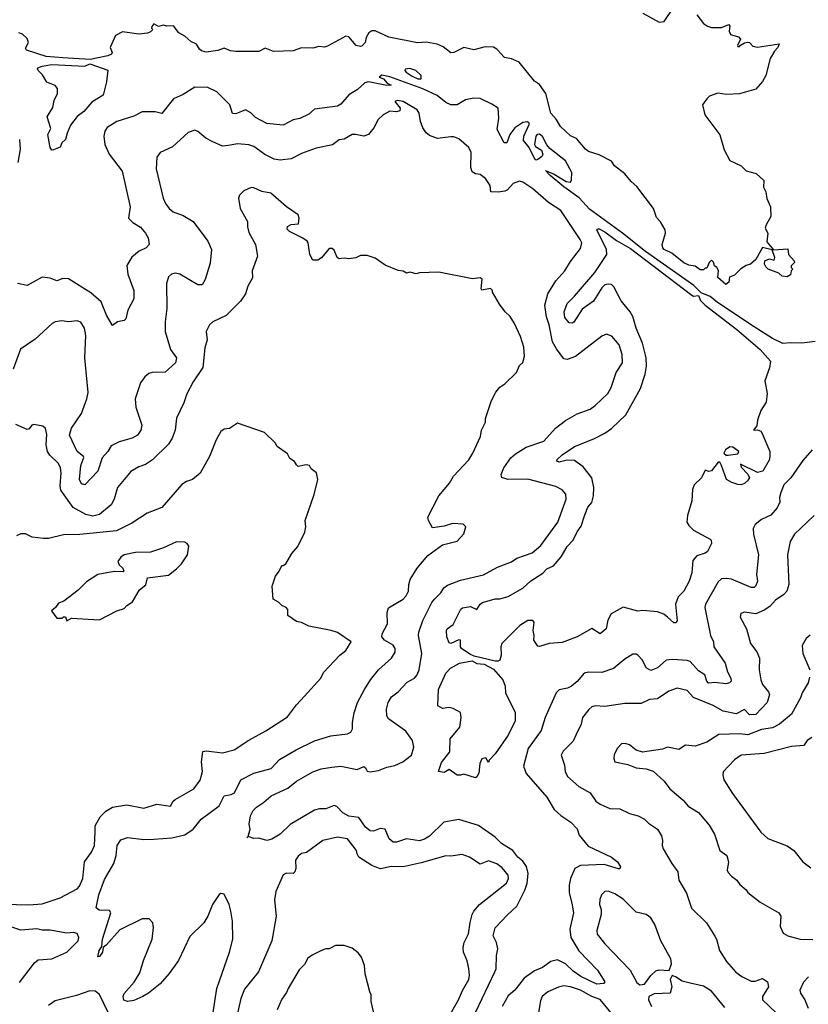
# Model space of a CAD drawing. Extents: x 1678431 to 1860718, y 384618 to 522882.
# Tile 104 of 256: x 1779879 to 1784684, y 416668 to 422664. Entities that reach past the tile are written whole.
import ezdxf

# ---------------------------------------------------------------- set-up
doc = ezdxf.new("R2010")
doc.units = 0

msp = doc.modelspace()

# ---------------------------------------------------------------- linework, layer by layer
at = {"layer": '0CON10XD'}
for points in [[(1783675, 422703.3), (1783775, 422650), (1783805.9, 422654.1), (1783865, 422741.2)], [(1784005, 422694), (1784045, 422640), (1784070, 422625), (1784095, 422616.7), (1784155, 422616.7), (1784200, 422635), (1784206, 422625), (1784201.2, 422595), (1784210, 422575), (1784258.8, 422558.8), (1784270, 422545), (1784253, 422507), (1784255, 422500), (1784265, 422500), (1784270, 422510), (1784296, 422524), (1784315, 422528), (1784325, 422525.8), (1784345, 422503.5), (1784375, 422497.7), (1784506.4, 422516.4), (1784498, 422495), (1784477.3, 422472.7), (1784451.4, 422428.6), (1784425.9, 422324.1), (1784405, 422287.5), (1784365, 422241.2), (1784265, 422213.5), (1784185, 422209.4), (1784133.5, 422216.5), (1784080.9, 422199.1), (1784065, 422182.5), (1784038.8, 422145), (1784054.3, 422085), (1784145, 421963.8), (1784171.2, 421871.2), (1784205, 421807.5), (1784274.1, 421774.1), (1784305, 421743.3), (1784367, 421727), (1784413.3, 421685), (1784410, 421645), (1784425.7, 421615.7), (1784431.2, 421575), (1784453.6, 421523.6), (1784455.8, 421465), (1784426.2, 421415), (1784421.2, 421395), (1784436.7, 421365), (1784431.7, 421311.7), (1784472.5, 421262.5), (1784558.3, 421268.3), (1784562.5, 421235), (1784597.5, 421195), (1784600, 421185), (1784580, 421165), (1784580, 421155), (1784590, 421145), (1784580, 421135), (1784575, 421110), (1784555, 421097.5), (1784525, 421103.3), (1784505, 421120), (1784440, 421145), (1784425, 421160), (1784417.5, 421175), (1784420, 421195), (1784447, 421207), (1784475, 421200), (1784480, 421215), (1784463, 421263), (1784405, 421277.5), (1784365, 421203.3), (1784332.5, 421175), (1784305, 421167.5), (1784273.3, 421146.7), (1784235, 421107.5), (1784203.6, 421096.4), (1784200, 421065), (1784180.7, 421050.7), (1784132.5, 421095), (1784136.4, 421136.4), (1784126.7, 421155), (1784112.5, 421165), (1784106.7, 421186.7), (1784095, 421200), (1784080, 421185), (1784065, 421150), (1784055, 421150), (1784045, 421140), (1784025, 421140), (1783995, 421163.3), (1783955, 421168.8), (1783925, 421183.8), (1783851.7, 421241.7), (1783806, 421265), (1783797.5, 421275), (1783793.8, 421295), (1783814.2, 421365), (1783810.8, 421385), (1783782.5, 421432.5), (1783758.8, 421458.8), (1783741.2, 421515), (1783639.3, 421649.3), (1783605, 421678), (1783565.6, 421725.6), (1783504, 421774), (1783485, 421803.3), (1783410.2, 421840.2), (1783345, 421861.4), (1783325.8, 421875), (1783270.6, 421940.6), (1783235, 421956), (1783174.6, 422014.6), (1783147.5, 422057.5), (1783114.4, 422094.4), (1783083.9, 422213.9), (1783045, 422270), (1783015, 422290), (1782922.5, 422405), (1782875, 422426.7), (1782833.4, 422433.4), (1782786, 422485), (1782765, 422496.5), (1782715, 422498.5), (1782645, 422480), (1782585, 422494), (1782525, 422464.2), (1782505, 422462), (1782458.9, 422498.9), (1782423.3, 422515), (1782355, 422526.5), (1782302.7, 422522.7), (1782127.8, 422557.8), (1782045, 422596.7), (1782025, 422596.2), (1782006.1, 422583.9), (1781988.8, 422555), (1781983.8, 422525), (1781966.2, 422505), (1781955, 422500.8), (1781927.9, 422507.9), (1781885, 422558.8), (1781865, 422563.3), (1781755, 422502.5), (1781735, 422496.7), (1781700.7, 422500.7), (1781665, 422491.2), (1781595, 422492.9), (1781545, 422473.8), (1781425, 422470), (1781375, 422490), (1781335, 422470.9), (1781195, 422470), (1781162.5, 422475), (1781125, 422490), (1781085, 422476), (1781015, 422466), (1780986.7, 422475), (1780973.3, 422485), (1780956.1, 422516.1), (1780921.2, 422531.2), (1780884.1, 422564.1), (1780847.5, 422585), (1780815, 422626.7), (1780775, 422623.8), (1780755, 422631.2), (1780725, 422622.5), (1780695, 422638.8), (1780683, 422623), (1780682.5, 422612.5), (1780690, 422605), (1780675, 422590), (1780657, 422583), (1780605, 422576.2), (1780505, 422591.2), (1780461.7, 422568.3), (1780430.6, 422495), (1780442.9, 422465), (1780438.6, 422455), (1780416.6, 422443.4), (1780308.6, 422421.4), (1780141.7, 422431.7), (1780039.6, 422439.6), (1779919.3, 422479.3), (1779915, 422490), (1779932.5, 422525), (1779925, 422550), (1779895, 422576.7), (1779873.6, 422583.6)], [(1780075, 421870), (1780063.8, 421885), (1780050.8, 421965), (1780068.3, 422001.7), (1780046.4, 422073.6), (1780080.9, 422129.1), (1780088.6, 422171.4), (1780109.4, 422215), (1780108.1, 422245), (1780095, 422263.8), (1780043, 422283), (1780018.3, 422328.3), (1779992, 422355), (1779986.2, 422365), (1779989.5, 422370.5), (1780015, 422381.8), (1780075, 422390.9), (1780275, 422381.6), (1780305, 422394.7), (1780416.6, 422356.6), (1780408, 422285), (1780388, 422205), (1780318.8, 422161.2), (1780268.6, 422105), (1780228.1, 422075), (1780188.6, 422021.4), (1780166.9, 421973.1), (1780158, 421935), (1780136.4, 421913.6), (1780125, 421887.5), (1780085, 421872.5), (1780075, 421870)], [(1782325, 422304), (1782324.3, 422325), (1782292.5, 422355), (1782255, 422366.1), (1782228, 422362), (1782225.8, 422355), (1782232.9, 422345), (1782270.2, 422320.2), (1782305, 422304.4), (1782325, 422304)], [(1784528.3, 420691.7), (1784465, 420723.4), (1784353.8, 420793.8), (1784131.2, 420941.2), (1784085, 420977.9), (1784030.8, 421000.8), (1783987.1, 421045), (1783691.9, 421251.9), (1783551.6, 421365), (1783350.6, 421510.6), (1783288.5, 421578.5), (1783195, 421646.2), (1783110, 421715), (1783083.3, 421745), (1783135, 421724.4), (1783209.4, 421679.4), (1783235.4, 421674.6), (1783241.9, 421688.1), (1783243.7, 421733.7), (1783204.3, 421805), (1783109.5, 421879.5), (1783091.3, 421901.3), (1783065, 421952.5), (1783045, 421967.8), (1783031.1, 421965), (1783024.3, 421955.7), (1783016.1, 421905), (1783022.6, 421892.6), (1783058.8, 421868.8), (1783066.5, 421843.5), (1783059.7, 421830.3), (1783035, 421812), (1783025, 421808.8), (1783016.7, 421815), (1782983.1, 421885), (1782947.5, 421927.5), (1782950.3, 421955), (1782983.3, 422025), (1782982.5, 422035), (1782973.1, 422043.1), (1782945, 422037.5), (1782894.7, 422005.3), (1782865, 421965.8), (1782846.7, 421915), (1782830, 421915), (1782787.7, 421995), (1782798.7, 422065), (1782794.6, 422124.6), (1782755, 422150), (1782685, 422183.8), (1782645, 422186.4), (1782595, 422175.4), (1782543.5, 422146.5), (1782505, 422145.4), (1782475, 422159.1), (1782422.2, 422202.2), (1782335, 422242.2), (1782135, 422316.9), (1782085, 422325.7), (1782070, 422315), (1782095, 422303.8), (1782117.5, 422277.5), (1782142.5, 422265), (1782116.7, 422263.3), (1782005, 422285.5), (1781980.7, 422279.3), (1781935, 422237.5), (1781885, 422207.1), (1781835, 422150), (1781815, 422137.5), (1781675, 422119.5), (1781641.3, 422088.7), (1781585, 422063.3), (1781545, 422054.3), (1781485, 422021.2), (1781385, 422032.9), (1781346.7, 422053.3), (1781315, 422068), (1781287.7, 422097.7), (1781255, 422114.4), (1781195, 422090.6), (1781175, 422092), (1781159.4, 422145), (1781079.4, 422225), (1781025, 422251.3), (1780945, 422252.5), (1780875, 422209.5), (1780815, 422181.4), (1780745, 422093.3), (1780705, 422103.1), (1780625, 422103.6), (1780575, 422077.5), (1780471.2, 422045), (1780412.2, 422007.8), (1780398.1, 421985), (1780391.4, 421955), (1780397.5, 421905), (1780424, 421845), (1780502.4, 421742.4), (1780551.1, 421525), (1780542.5, 421455), (1780568.9, 421428.9), (1780615, 421400.8), (1780644.3, 421365), (1780661.2, 421335), (1780666.7, 421295), (1780648.8, 421275), (1780605.6, 421254.4), (1780561.7, 421218.3), (1780532.3, 421167.7), (1780538, 421115), (1780574.4, 421015), (1780574.2, 420965), (1780538, 420895), (1780525, 420843.3), (1780515, 420833.3), (1780475, 420823.3), (1780445, 420802.5), (1780406.7, 420865), (1780374.4, 420945), (1780311.5, 421001.5), (1780175, 421086.7), (1780141.7, 421088.3), (1780105, 421073.8), (1780065, 421090), (1780015, 421096.7), (1779925, 421046.2), (1779865, 421058)], [(1782658.3, 416621.7), (1782774.7, 416865), (1782781.5, 416885), (1782784.4, 416965), (1782791.8, 417005), (1782783.8, 417043.8), (1782762.9, 417085), (1782776.7, 417133.3), (1782848.2, 417211.8), (1782907.9, 417265), (1782957.5, 417362.5), (1782970.5, 417405), (1782976.2, 417465), (1782966.8, 417506.8), (1782945, 417539.1), (1782913.1, 417565), (1782883.8, 417605), (1782815, 417648.2), (1782776.1, 417685), (1782675, 417757.9), (1782555, 417793.3), (1782462.2, 417777.8), (1782375, 417692.7), (1782345, 417673.6), (1782314.4, 417664.4), (1782235, 417675.5), (1782175, 417656.2), (1782155, 417655.4), (1782129.1, 417675), (1782105, 417733.8), (1782075, 417737.8), (1782035, 417721.5), (1782015, 417723.8), (1781986.6, 417746.6), (1781945.2, 417805.2), (1781883.4, 417813.4), (1781847.3, 417835), (1781811.8, 417871.8), (1781795, 417879.5), (1781745, 417858.1), (1781705, 417859.4), (1781675, 417851.1), (1781526.2, 417763.8), (1781465, 417703.6), (1781415, 417673.6), (1781385, 417666.4), (1781335, 417680), (1781305, 417678), (1781270, 417690), (1781261.7, 417681.7), (1781270, 417690), (1781282, 417735), (1781277.1, 417765), (1781284.5, 417815), (1781301.7, 417848.3), (1781321.2, 417868.8), (1781365, 417896.7), (1781411.7, 417938.3), (1781511.9, 417985), (1781565, 418026.1), (1781665, 418084.6), (1781715, 418101.1), (1781781.4, 418111.4), (1781835, 418117.9), (1781935, 418098.2), (1781975, 418116.4), (1781985, 418108.8), (1781995, 418086.9), (1782015, 418083.1), (1782065, 418091.8), (1782115, 418111.8), (1782165, 418122.9), (1782212.9, 418145), (1782265.5, 418185), (1782280, 418235), (1782272.9, 418275), (1782231.6, 418331.6), (1782126.7, 418406.7), (1782115.3, 418425.3), (1782114.7, 418465.3), (1782123.8, 418505), (1782145, 418540), (1782185, 418570.6), (1782240.5, 418629.5), (1782285, 418654.5), (1782301.5, 418675), (1782312.2, 418705), (1782330, 418805), (1782309.6, 418915), (1782310.9, 418935), (1782334.3, 419005.7), (1782389.6, 419115), (1782405.6, 419134.4), (1782445, 419173.1), (1782462.9, 419205), (1782485, 419220.3), (1782565, 419251.8), (1782705, 419284.4), (1782789.8, 419330.2), (1782875, 419363.5), (1782908, 419385), (1783001.7, 419418.3), (1783055, 419461.4), (1783156.8, 419605), (1783208.4, 419745), (1783206.8, 419775), (1783185, 419802), (1783145, 419821.8), (1782975, 419866.1), (1782853.6, 419863.6), (1782815.8, 419875.8), (1782811.9, 419895), (1782828.5, 419935), (1782871.1, 419995), (1782898.9, 420021.1), (1782965, 420061.5), (1783072.4, 420097.6), (1783143.9, 420176.1), (1783205, 420224.3), (1783275, 420263.1), (1783355, 420293.1), (1783385.8, 420315), (1783461.5, 420388.5), (1783483.5, 420425), (1783513.3, 420515), (1783551.1, 420575), (1783550, 420625), (1783530.6, 420685), (1783486.4, 420736.4), (1783455, 420748.6), (1783425, 420736), (1783265, 420613.1), (1783215, 420595.7), (1783195, 420599.2), (1783149.1, 420659.1), (1783125, 420702.5), (1783105.3, 420805), (1783088.4, 420855), (1783078.9, 420925), (1783096.4, 420995), (1783146, 421074), (1783201.1, 421135), (1783235, 421192.5), (1783295, 421270), (1783303.3, 421305), (1783294.5, 421325), (1783175, 421502.5), (1783101.6, 421551.6), (1783005.3, 421635), (1782945, 421674.5), (1782925, 421681.1), (1782885, 421667.5), (1782851.4, 421628.6), (1782835, 421620), (1782795, 421612.9), (1782748.8, 421615), (1782744.6, 421654.6), (1782716.9, 421696.9), (1782685, 421720.8), (1782655, 421726), (1782635, 421737.5), (1782628.1, 421765), (1782630, 421855), (1782615.4, 421885), (1782555, 421937.8), (1782525, 421951.6), (1782505, 421951.8), (1782425, 421940.5), (1782375, 421958.2), (1782355, 421975.5), (1782335.9, 422005), (1782320.4, 422045), (1782312.5, 422095), (1782301.3, 422115), (1782216.1, 422165), (1782177.9, 422172.1), (1782164.2, 422165), (1782196.7, 422125), (1782195, 422109.2), (1782175, 422102.8), (1782135, 422106.5), (1782092.9, 422085), (1782063.9, 422056.1), (1782037.1, 422005), (1782004.4, 421965.6), (1781975, 421954.2), (1781925, 421965.7), (1781905, 421964.2), (1781855, 421937.1), (1781825, 421932.9), (1781785, 421901.6), (1781685, 421881.5), (1781595, 421848.9), (1781533.7, 421816.3), (1781465, 421808), (1781430, 421815), (1781373.2, 421843.2), (1781305, 421892.5), (1781275, 421902.5), (1781205, 421908.5), (1781151.6, 421898.4), (1781115, 421894.6), (1781051.5, 421921.5), (1781012.9, 421942.9), (1780965, 421984), (1780945, 421990.8), (1780905, 421977.5), (1780809.2, 421890.8), (1780735.5, 421854.5), (1780713.4, 421826.6), (1780710, 421755), (1780752.7, 421577.3), (1780766.9, 421545), (1780788.6, 421515), (1780814.2, 421495), (1780875, 421472.5), (1780935.4, 421435.4), (1781026, 421316), (1781046.8, 421265), (1781038.7, 421181.3), (1781009, 421081), (1780990.4, 421049.6), (1780965, 421049.1), (1780855, 421114.5), (1780825, 421120.5), (1780804.6, 421115.4), (1780785, 421097.5), (1780772.8, 421057.2), (1780775.5, 420905), (1780764.5, 420825), (1780764.5, 420765), (1780798.2, 420655), (1780834.5, 420605), (1780827.9, 420575), (1780765, 420516.7), (1780685, 420515.5), (1780665, 420508.9), (1780641.2, 420488.8), (1780615, 420452), (1780581.9, 420355), (1780587.1, 420305), (1780623.6, 420195), (1780617.7, 420165), (1780595.5, 420135), (1780564, 420115), (1780485, 420093.5), (1780435, 420069.2), (1780415, 420033.8), (1780381.2, 419995), (1780354.5, 419915), (1780275, 419831.2), (1780255, 419836.7), (1780243.8, 419865), (1780250.7, 419949.3), (1780268.6, 419998.6), (1780267.5, 420005), (1780228.5, 420035), (1780181.5, 420135), (1780195, 420175.7), (1780254.7, 420265.3), (1780288.5, 420355), (1780296.4, 420393.6), (1780275.3, 420605), (1780281.9, 420741.9), (1780273.5, 420785), (1780251.8, 420821.8), (1780229.3, 420829.3), (1780175, 420824.5), (1780135, 420830), (1780095, 420824.5), (1780076.5, 420813.5), (1779972, 420718), (1779882.7, 420657.3), (1779839.2, 420535)], [(1779870.3, 421795), (1779882.7, 421875), (1779878.5, 421935)], [(1781046.6, 416553.4), (1781080, 416765), (1781157.1, 416985), (1781178.2, 417065), (1781175.4, 417175), (1781165.3, 417235.3), (1781155.4, 417275.4), (1781125, 417338.8), (1781105, 417343.8), (1781095, 417336.7), (1781053.5, 417275), (1781024.4, 417205), (1781000.5, 417165), (1780915, 417080.8), (1780846, 416934), (1780788.9, 416855), (1780735, 416793.5), (1780662.9, 416735), (1780628.6, 416715), (1780575, 416691.3), (1780535, 416684.6), (1780513.3, 416693.3), (1780508.2, 416715), (1780515.4, 416734.6), (1780576.4, 416803.6), (1780610.5, 416859.5), (1780632.7, 416935), (1780686.1, 417065), (1780693.2, 417135), (1780690, 417165), (1780668.5, 417188.5), (1780625, 417187.8), (1780488.9, 417121.1), (1780405, 417027.5), (1780386.7, 417015), (1780383.8, 416985), (1780365, 416960), (1780355, 416957.5), (1780361.9, 416995), (1780380, 417020), (1780382.5, 417065), (1780433.8, 417225), (1780425, 417238.8), (1780362.3, 417242.3), (1780344.4, 417255), (1780361.4, 417335), (1780395, 417428.6), (1780452.9, 417525), (1780466.4, 417575), (1780472.3, 417635), (1780495, 417670), (1780535, 417682.9), (1780635, 417670.7), (1780696.6, 417673.4), (1780805, 417682.7), (1780885, 417700.4), (1780935, 417734.4), (1780985, 417795.5), (1781093.6, 417876.4), (1781125, 417937.5), (1781167.5, 417945), (1781187.5, 417955), (1781226.7, 418035), (1781305, 418075.6), (1781411.2, 418105), (1781462.1, 418157.9), (1781562.4, 418217.6), (1781675, 418272.5), (1781775, 418303.3), (1781875.8, 418314.2), (1781896.7, 418325), (1781906.7, 418345), (1781906.2, 418385), (1781915.9, 418444.1), (1781938, 418505), (1781980.5, 418585), (1782015.6, 418645), (1782065, 418704.4), (1782143.4, 418776.6), (1782166.6, 418813.4), (1782166.8, 418835), (1782153.4, 418855), (1782101.1, 418885), (1782084.3, 418905), (1782088, 418925), (1782120, 418985), (1782118, 419055), (1782125, 419082.5), (1782215, 419135.6), (1782234.4, 419155), (1782248.5, 419185), (1782249.5, 419225), (1782257.8, 419255), (1782300, 419325), (1782365, 419401.9), (1782454.4, 419465.6), (1782545, 419488.8), (1782585, 419533.3), (1782596.7, 419575), (1782581.7, 419591.7), (1782515, 419595.8), (1782465, 419579.2), (1782395, 419570), (1782368.8, 419615), (1782366.2, 419635), (1782432.5, 419765), (1782497.9, 419842.1), (1782521.2, 419885), (1782615, 419983.3), (1782640, 420025), (1782686.7, 420125), (1782692.5, 420165), (1782716.4, 420213.6), (1782716.7, 420235), (1782753.3, 420345), (1782780, 420395), (1782804.1, 420425.9), (1782833.9, 420446.1), (1782906.7, 420515), (1782925, 420557.5), (1782945, 420577.5), (1782954, 420615), (1782950.5, 420670.5), (1782930, 420735), (1782894.2, 420814.2), (1782867.3, 420857.3), (1782836.7, 420885), (1782801.7, 420931.7), (1782760, 421005), (1782760, 421015), (1782746.4, 421026.4), (1782695, 421017.5), (1782690, 421025), (1782696.7, 421085), (1782685, 421092.5), (1782637, 421087), (1782433.6, 421126.4), (1782315, 421123.3), (1782295, 421116.7), (1782255, 421127.5), (1782235, 421120), (1782215, 421133.3), (1782185, 421137.5), (1782105, 421170), (1782045, 421212.5), (1781995, 421227.5), (1781955, 421227.5), (1781927, 421213), (1781885, 421207.5), (1781855, 421212.5), (1781825, 421207.5), (1781812.5, 421215), (1781795, 421260), (1781781.7, 421271.7), (1781765, 421270), (1781717, 421213), (1781695, 421200), (1781665, 421200), (1781647.5, 421235), (1781636.7, 421305), (1781630, 421315), (1781604.4, 421334.4), (1781522.5, 421375), (1781508.3, 421388.3), (1781510, 421405), (1781532.3, 421417.7), (1781578.3, 421421.7), (1781582.5, 421455), (1781576.4, 421476.4), (1781503.9, 421523.9), (1781408.7, 421608.7), (1781355, 421618.6), (1781305, 421640), (1781288.3, 421641.7), (1781245, 421622.5), (1781217.5, 421595), (1781211.7, 421578.3), (1781221.2, 421515), (1781265.9, 421435.9), (1781267.5, 421402.5), (1781275, 421367.5), (1781316, 421295), (1781327.5, 421225), (1781295.7, 421135), (1781297.3, 421092.7), (1781268.9, 421041.1), (1781254.5, 420995), (1781225, 420949.4), (1781137.2, 420862.8), (1781056.2, 420825), (1781034.2, 420805), (1781014.2, 420765), (1781020, 420715), (1781006, 420665), (1780994.5, 420545.5), (1780935, 420458.8), (1780897.1, 420385), (1780879.7, 420330.3), (1780835, 420237.5), (1780825.5, 420164.5), (1780807.8, 420115), (1780785, 420078.6), (1780687.1, 419982.9), (1780645, 419955.5), (1780605, 419941.1), (1780555, 419912.5), (1780474.7, 419815.3), (1780454.4, 419745), (1780435, 419709.4), (1780365, 419650), (1780325, 419640), (1780281.9, 419651.9), (1780204.5, 419694.5), (1780129.9, 419799.9), (1780124.7, 419825), (1780131.1, 419905), (1780127.8, 419935), (1780115, 419962.2), (1780062, 420012), (1780047.3, 420035), (1780039.5, 420075), (1780045, 420137.5), (1780035, 420173.8), (1780019.7, 420189.7), (1779965, 420199.2), (1779953.3, 420195), (1779937.3, 420172.7), (1779925, 420169.2), (1779855, 420198.8)], [(1782793.1, 418756.9), (1782775, 418756.9), (1782648.2, 418788.2), (1782620.9, 418800.9), (1782571.6, 418835), (1782565.3, 418845), (1782565, 418886), (1782555, 418888.2), (1782505, 418866.2), (1782495, 418869.5), (1782481.9, 418905), (1782479.2, 418945), (1782483.8, 418955), (1782519.1, 418980.9), (1782565.7, 419074.3), (1782576.7, 419083.3), (1782625, 419090), (1782665, 419073.3), (1782684.2, 419105), (1782698.8, 419115), (1782775, 419138.1), (1782805, 419137.9), (1782855, 419151.4), (1782945, 419201.8), (1782994, 419246), (1783065.7, 419294.3), (1783090.4, 419319.6), (1783132.3, 419337.7), (1783177.8, 419392.2), (1783213.9, 419456.1), (1783252.1, 419495), (1783274.8, 419545.2), (1783299.3, 419580.7), (1783322, 419648), (1783340, 419695), (1783365.4, 419724.6), (1783375.9, 419764.1), (1783377.8, 419815), (1783364, 419874), (1783311.3, 419941.3), (1783259.1, 419979.1), (1783215, 419981.2), (1783165, 419969.2), (1783151.9, 419975), (1783154.5, 419985), (1783185, 420014.5), (1783260, 420065), (1783377.6, 420112.4), (1783445, 420146.4), (1783485, 420175.5), (1783571.6, 420258.4), (1783661.6, 420418.4), (1783689.3, 420505), (1783698.2, 420555), (1783695.9, 420605), (1783672.8, 420695), (1783634.1, 420785), (1783615, 420857.5), (1783599.3, 420885), (1783542.8, 420952.8), (1783498.1, 421038.1), (1783485, 421050.6), (1783465, 421054.5), (1783445, 421048.5), (1783425, 421030.6), (1783375, 420950), (1783305, 420901.4), (1783255, 420821.9), (1783245, 420815.6), (1783227.6, 420817.6), (1783199.6, 420849.6), (1783197.3, 420885), (1783215, 420936.7), (1783260.1, 420979.9), (1783383.8, 421125), (1783456.1, 421233.9), (1783453.3, 421265), (1783395.7, 421385), (1783405, 421392.2), (1783445, 421371.8), (1783515, 421319.7), (1783600.5, 421270.5), (1783745, 421161.4), (1783975, 420986.4), (1783985, 420981.4), (1784015, 420983.8), (1784027.1, 420955), (1784055, 420925.2), (1784247.8, 420777.8), (1784390, 420655), (1784452.9, 420585), (1784446.8, 420543.2), (1784420, 420465), (1784432.6, 420387.4), (1784427.5, 420335), (1784395.6, 420285), (1784374.4, 420225.6), (1784369.5, 420190.5), (1784350, 420165), (1784375, 420167.5), (1784395, 420157.5), (1784403.3, 420145), (1784450, 420035), (1784448.8, 420005), (1784445, 419982.5), (1784406, 419915), (1784375, 419906.2), (1784271.7, 419958.3), (1784275, 419940), (1784316.1, 419896.1), (1784325.8, 419875), (1784314.2, 419855), (1784295, 419839.5), (1784275, 419832.3), (1784254.1, 419834.1), (1784218.8, 419845), (1784186.2, 419865), (1784155, 419950), (1784145, 419970), (1784135, 419970), (1784095, 419917.5), (1784077, 419913), (1784055, 419920), (1784034, 419875), (1783988.3, 419831.7), (1783977.6, 419802.4), (1783974.3, 419735), (1783946.9, 419645), (1783944.4, 419604.4), (1783955, 419583.8), (1783985, 419555.8), (1784085, 419501.2), (1784091.2, 419495), (1784093.3, 419475), (1784070, 419425), (1784055.3, 419414.7), (1784005, 419398.6), (1783980.2, 419369.8), (1783974.5, 419295), (1783957.3, 419245), (1783925.5, 419185), (1783890.4, 419149.6), (1783874.4, 419105), (1783885, 419003.3), (1783875, 418992), (1783865, 418991.4), (1783826.2, 419025), (1783803.5, 419043.5), (1783765, 419058.1), (1783675, 419066.2), (1783645, 419062.5), (1783555, 419085.6), (1783482, 419045), (1783461.7, 419008.3), (1783451.4, 418955), (1783415, 418923.3), (1783363.9, 418956.1), (1783276.2, 418905), (1783185, 418871.8), (1783105.7, 418864.3), (1783045, 418846.7), (1783035, 418850), (1783012, 418885), (1783014.1, 418914.1), (1783007.5, 418945), (1783013.3, 418995), (1783005, 419006), (1782975, 419005.8), (1782926, 418975), (1782816.9, 418865), (1782810.5, 418845), (1782811.5, 418795), (1782805, 418763.8), (1782793.1, 418756.9)], [(1784725, 420704), (1784645, 420693.6), (1784575, 420697.1), (1784528.3, 420691.7)], [(1779785, 417278), (1779935, 417274.2), (1780015, 417280.8), (1780125, 417316.5), (1780229.1, 417370.9), (1780243, 417387), (1780262.5, 417435), (1780274, 417535), (1780315.6, 417595), (1780334.5, 417635), (1780337.5, 417717.5), (1780339.1, 417755), (1780369.8, 417810.2), (1780402.9, 417845), (1780445, 417867.9), (1780532.4, 417882.4), (1780635, 417863.5), (1780715, 417886.9), (1780797.5, 417875), (1780813.3, 417905), (1780825.7, 417914.3), (1780939.4, 417980.6), (1780977.8, 418032.2), (1780993.3, 418085), (1780986.5, 418145), (1780995, 418206.7), (1781015, 418212.5), (1781115, 418198.5), (1781185, 418216.8), (1781275, 418277.5), (1781377.5, 418332.5), (1781511.4, 418418.6), (1781565, 418490.8), (1781614.6, 418545.4), (1781712.9, 418655), (1781730.7, 418689.3), (1781830, 418795), (1781865, 418823.3), (1781897.5, 418875), (1781815, 418932.7), (1781777.5, 418945), (1781640.7, 418970.7), (1781595, 418993.3), (1781565, 419000), (1781512.5, 419035), (1781513, 419073), (1781502.5, 419085), (1781476.4, 419096.4), (1781455, 419117.5), (1781422.5, 419135), (1781417.5, 419215), (1781437.5, 419275), (1781460, 419305), (1781475, 419340), (1781485, 419340), (1781499.3, 419350.7), (1781537, 419413), (1781573, 419457), (1781617, 419543), (1781622.5, 419575), (1781618.8, 419615), (1781673.6, 419773.6), (1781696.2, 419865), (1781687.5, 419905), (1781655, 419930), (1781645, 419950), (1781625, 419952.5), (1781575, 419943.3), (1781565, 419952.5), (1781553.3, 419973.3), (1781525, 419992.5), (1781509.5, 420019.5), (1781447.5, 420065), (1781435, 420087.5), (1781370.7, 420150.7), (1781205, 420206.7), (1781156.1, 420173.9), (1781125, 420170), (1781105, 420156.7), (1781076.2, 420105), (1781036, 420005), (1780977.3, 419902.7), (1780932.5, 419865), (1780895, 419852.5), (1780865.6, 419834.4), (1780745, 419694.2), (1780655, 419660), (1780562.3, 419597.7), (1780469.3, 419550.7), (1780245, 419528.5), (1780145, 419528), (1780055, 419503.8), (1780023.8, 419503.8), (1779955, 419513.3), (1779915, 419532.5), (1779885, 419532.5), (1779859.3, 419520.7)], [(1784707.3, 420045), (1784650.7, 419979.3), (1784578.2, 419875), (1784535, 419832.5), (1784516.5, 419785), (1784508.9, 419755), (1784509.5, 419725), (1784495, 419690.6), (1784455, 419646.5), (1784398.9, 419621.1), (1784359.8, 419590.2), (1784348.5, 419565), (1784349.4, 419530.6), (1784380, 419405), (1784368, 419285), (1784374.5, 419245), (1784365, 419216), (1784353.8, 419206.2), (1784335, 419205.4), (1784216.3, 419256.3), (1784185, 419262.1), (1784155, 419259.5), (1784135, 419240), (1784058.5, 419105), (1784052.7, 419085), (1784088.2, 418915), (1784105.7, 418875), (1784107.8, 418845), (1784176.4, 418745), (1784191.8, 418691.8), (1784211.5, 418655), (1784214, 418635), (1784204.4, 418625.6), (1784181.2, 418618.8), (1784115, 418627.1), (1784075, 418624.4), (1784065.4, 418635.4), (1784053.6, 418673.6), (1784015, 418698.6), (1783964.7, 418754.7), (1783945, 418762), (1783856.9, 418766.9), (1783817.1, 418762.9), (1783765, 418717.8), (1783725, 418701.1), (1783696.9, 418716.9), (1783673.1, 418763.1), (1783646, 418795), (1783635, 418800.8), (1783615, 418800), (1783565, 418769.5), (1783497.7, 418712.3), (1783425, 418689.7), (1783345, 418691.2), (1783318.8, 418685), (1783275, 418634), (1783240.8, 418605), (1783216.7, 418593.3), (1783165, 418582.2), (1783147.3, 418565), (1783080.7, 418415), (1783055.3, 418335), (1782977.1, 418225), (1782948.9, 418118.9), (1782965, 418074.2), (1783090.5, 417930.5), (1783135.6, 417855), (1783175, 417818.1), (1783236.4, 417776.4), (1783275, 417737.5), (1783288, 417698), (1783341.7, 417631.7), (1783485, 417564), (1783521.2, 417535), (1783538.8, 417505), (1783536, 417494), (1783527.5, 417492.5), (1783439.4, 417519.4), (1783296.2, 417513.8), (1783260.6, 417495), (1783235.4, 417435), (1783226.1, 417393.9), (1783226, 417346), (1783244, 417284), (1783252.7, 417225), (1783231.5, 417125), (1783236.8, 417075), (1783285, 416994.5), (1783399.1, 416875), (1783444, 416805), (1783435.5, 416794.5), (1783395, 416791.4), (1783298.1, 416838.1)], [(1784195, 420012.5), (1784255, 420020), (1784260, 420035), (1784225, 420060), (1784205, 420063.3), (1784180, 420045), (1784170, 420025), (1784183, 420013), (1784195, 420012.5)], [(1784720.6, 419645), (1784599.1, 419530.9), (1784573.4, 419486.6), (1784558.1, 419405), (1784564.4, 419225), (1784552.5, 419185), (1784535, 419164.3), (1784485, 419128.9), (1784450.3, 419089.7), (1784415, 419067.5), (1784365, 419045.6), (1784295, 419057.1), (1784272.4, 419047.6), (1784269.2, 419025), (1784307.5, 418955), (1784331.4, 418865), (1784370.6, 418815), (1784386.2, 418776.2), (1784384.7, 418704.7), (1784395, 418643.3), (1784405, 418616), (1784441.7, 418571.7), (1784446.7, 418555), (1784433.3, 418505), (1784365, 418432.7), (1784325, 418431.3), (1784295, 418462.5), (1784245, 418436.2), (1784165, 418453.2), (1784105, 418486.9), (1783985, 418537.1), (1783945, 418579.6), (1783885, 418593.8), (1783833.8, 418575), (1783765, 418528.1), (1783715.8, 418524.2), (1783665, 418500), (1783565, 418499.3), (1783445, 418481.5), (1783385, 418485.6), (1783365, 418478.9), (1783346.1, 418463.9), (1783307.5, 418415), (1783300.8, 418375), (1783269.1, 418310.9), (1783250.3, 418269.7), (1783189.7, 418210.3), (1783178, 418185), (1783198, 418125), (1783201.4, 418085), (1783215.8, 418055), (1783285, 417993.6), (1783355, 417955.6), (1783390, 417905), (1783415, 417887.3), (1783475, 417860), (1783535, 417857.8), (1783595, 417829.2), (1783647.5, 417815), (1783685, 417795.8), (1783710.7, 417770.7), (1783765, 417734), (1783790, 417695), (1783795.7, 417665), (1783793.3, 417635), (1783800, 417615), (1783851.4, 417525), (1783888.8, 417475), (1783894.2, 417425), (1783941.4, 417345), (1783972.6, 417252.6), (1784064.3, 417165), (1784113.6, 417083.6)], [(1780165, 419002.5), (1780195, 419018.8), (1780365, 419010), (1780470, 419065), (1780515, 419077.5), (1780532.3, 419097.7), (1780565, 419120), (1780608.3, 419191.7), (1780647.3, 419222.7), (1780657.5, 419265), (1780785, 419280.6), (1780835, 419320), (1780865, 419350.8), (1780900.8, 419405), (1780908.3, 419458.3), (1780900, 419475), (1780885, 419483.3), (1780835, 419483.8), (1780755, 419448.1), (1780675, 419422.2), (1780585, 419418.9), (1780514.6, 419405.4), (1780495, 419392), (1780475.8, 419365), (1780483.8, 419343.8), (1780507.1, 419325), (1780513.3, 419306.7), (1780508.8, 419301.2), (1780455, 419303.1), (1780355, 419286), (1780285, 419241.2), (1780235, 419190), (1780147.3, 419122.7), (1780115, 419110), (1780097.5, 419085), (1780073.3, 419065), (1780105, 419020), (1780135, 419020), (1780145, 419027.5), (1780157, 419027), (1780165, 419002.5)], [(1784695, 418916.7), (1784670, 418895), (1784646.4, 418853.6), (1784650, 418805), (1784694, 418705)], [(1782655, 418047.5), (1782585, 418070), (1782565, 418062.5), (1782545, 418063.3), (1782495, 418097.5), (1782465, 418080), (1782430, 418085), (1782449.3, 418140.7), (1782498.8, 418205), (1782502.5, 418285), (1782561.2, 418355), (1782569.2, 418415), (1782563.8, 418445), (1782520.3, 418470.3), (1782495, 418475.7), (1782455, 418468.8), (1782427.5, 418485), (1782430.8, 418585), (1782475, 418684.2), (1782504, 418715), (1782558, 418745), (1782635, 418760), (1782665, 418742.7), (1782709.1, 418739.1), (1782765, 418710), (1782823.3, 418645), (1782836.2, 418605), (1782838.6, 418565), (1782898, 418445), (1782897.5, 418395), (1782855, 418308), (1782775, 418193.8), (1782740, 418155), (1782735, 418140), (1782718.3, 418168.3), (1782695, 418162.5), (1782683.3, 418135), (1782676.7, 418075), (1782665, 418052.5), (1782655, 418047.5)], [(1784691.2, 418661.2), (1784683.9, 418626.1), (1784645.8, 418565), (1784635.5, 418534.5), (1784581.1, 418435), (1784507.8, 418375), (1784465, 418352.4), (1784398.7, 418341.3), (1784315, 418310), (1784265, 418315.3), (1784138, 418312), (1784065, 418264.2), (1783995, 418240.6), (1783935, 418245.8), (1783895, 418218.8), (1783825, 418233.8), (1783795, 418222.5), (1783673, 418203), (1783635.8, 418215.8), (1783595, 418249.2), (1783567.3, 418257.3), (1783545, 418254), (1783521.3, 418228.7), (1783500.7, 418189.3), (1783498.1, 418165), (1783505.7, 418145.7), (1783585, 418128.5), (1783635, 418108.1), (1783695, 418101.9), (1783737.7, 418087.7), (1783805, 418027.1), (1783840.2, 417980.2), (1783921.7, 417911.7), (1783951.2, 417875), (1784015.4, 417835.4), (1784079.4, 417759.4), (1784112.9, 417705), (1784144, 417605), (1784187.5, 417575), (1784197.5, 417535), (1784189.4, 417485), (1784195, 417470), (1784215, 417447.5), (1784248, 417425), (1784267.1, 417397.1), (1784305.6, 417365.6), (1784315, 417348.8), (1784390.3, 417290.3), (1784503.8, 417225), (1784516.7, 417205), (1784511.7, 417141.7), (1784530.7, 417100.7), (1784560, 417085), (1784635, 417064.6), (1784712.2, 417062.2)], [(1784705, 418292), (1784676.7, 418275), (1784656.7, 418245), (1784581.7, 418238.3), (1784415, 418195.5), (1784275, 418185.6), (1784235, 418157.1), (1784165.5, 418084.5), (1784162.9, 418065), (1784170, 418035), (1784221.8, 417951.8), (1784395, 417716.2), (1784438, 417678), (1784555, 417633.3), (1784595, 417604), (1784651.4, 417535), (1784700, 417500)], [(1782495, 416596.7), (1782552.3, 416695), (1782576.9, 416753.1), (1782615, 416818.8), (1782619.6, 416845), (1782615.4, 416885.4), (1782605, 416933.3), (1782582.9, 416985), (1782581.5, 417015), (1782587.3, 417045), (1782613.5, 417096.5), (1782622.9, 417167.1), (1782636.4, 417215), (1782645.6, 417235), (1782681.4, 417275), (1782845, 417406), (1782857.8, 417435), (1782855.6, 417455), (1782819.4, 417499.4), (1782785, 417524.2), (1782735, 417542), (1782685, 417521.2), (1782620, 417565), (1782575, 417580.6), (1782505, 417570), (1782475, 417571.8), (1782325, 417529.2), (1782215, 417506.2), (1782145, 417507.6), (1782075, 417492.9), (1782025, 417512.5), (1781946, 417565), (1781934.2, 417584.2), (1781931.2, 417605), (1781875.4, 417675.4), (1781815, 417686.9), (1781725, 417665.5), (1781626.5, 417593.5), (1781595, 417585.6), (1781575, 417570.8), (1781558.9, 417545), (1781561.9, 417495), (1781555.4, 417474.6), (1781544.5, 417465.5), (1781503.6, 417466.4), (1781485, 417456.9), (1781438.9, 417355), (1781431.5, 417305), (1781441.4, 417205), (1781414.6, 417055), (1781334.5, 416865), (1781248.9, 416761.1), (1781226, 416704), (1781200.9, 416595)], [(1783657.6, 416787.6), (1783685, 416791.2), (1783725, 416844.5), (1783755, 416872.5), (1783775, 416878), (1783836.4, 416873.6), (1783850, 416915), (1783845.4, 416945), (1783785.2, 417055.2), (1783748.2, 417155), (1783724.7, 417194.7), (1783695, 417215.6), (1783635, 417229.4), (1783555, 417308.9), (1783505, 417340.6), (1783465, 417357.1), (1783445, 417355.8), (1783423.3, 417335), (1783414.1, 417305.9), (1783411.9, 417275), (1783422.2, 417245), (1783421.5, 417215), (1783395, 417117.5), (1783397.8, 417095), (1783445, 417035.6), (1783598.5, 416875), (1783639.9, 416799.9), (1783657.6, 416787.6)], [(1779878.2, 416801.8), (1779968.9, 416921.1), (1779991.9, 416938.1), (1780075, 416944.4), (1780165, 416985.6), (1780234.3, 417055), (1780238.1, 417075), (1780228.9, 417098.9), (1780205.5, 417105.5), (1780165, 417102.2), (1780065, 417120.5), (1780015, 417120), (1779982.7, 417127.3), (1779885, 417118.8), (1779729.5, 417169.5)], [(1784113.6, 417083.6), (1784124.2, 417065), (1784143.5, 416995), (1784185, 416928.6), (1784243.3, 416863.3), (1784277.9, 416837.9), (1784335, 416810), (1784361, 416809), (1784405, 416826.2), (1784434.4, 416805), (1784441.5, 416775), (1784404.4, 416715), (1784404.3, 416695), (1784530, 416575)], [(1782036.2, 416615), (1782021.2, 416685), (1782021.2, 416725), (1782011.2, 416745), (1781984.4, 416854.4), (1781980, 416905), (1781961.2, 416955), (1781941.2, 416981.2), (1781905, 417010), (1781855, 417026.7), (1781803.9, 417026.1), (1781765, 417006.2), (1781745, 417006), (1781717.5, 416995), (1781661.7, 416968.3), (1781635, 416948.8), (1781615, 416911.2), (1781581.3, 416878.7), (1781514, 416765), (1781505, 416740), (1781475, 416700), (1781447.1, 416635)], [(1783298.1, 416838.1), (1783250.6, 416870.6), (1783205, 416915.4), (1783155, 416938.9), (1783115, 416927.8), (1783065, 416892.2), (1783015, 416871.9), (1782952.8, 416827.2), (1782895.9, 416754.1), (1782855, 416720), (1782818.8, 416655)], [(1784175, 416647.9), (1784095, 416748.2), (1784045, 416777.9), (1783965, 416796.5), (1783915, 416808.1), (1783875, 416836.2), (1783855, 416842.5), (1783841.2, 416818.8), (1783852, 416775), (1783841.2, 416735), (1783745, 416730.9), (1783712.5, 416715), (1783710.4, 416695), (1783729.1, 416655)], [(1784685, 416834.4), (1784655, 416802), (1784633.1, 416755), (1784636.9, 416735), (1784663.1, 416695), (1784683.1, 416645)], [(1780417.2, 416617.2), (1780365, 416727.5), (1780338.9, 416748.9), (1780305, 416750.9), (1780225, 416722.1), (1780095, 416690), (1780055, 416660.8)], [(1783565.6, 416515.6), (1783415, 416698.2), (1783365, 416714.7), (1783295, 416754.2), (1783234, 416775), (1783195, 416780.3), (1783162.5, 416772.5), (1783097.1, 416745), (1783062.2, 416715), (1783051.5, 416688.5), (1783036, 416594)]]:
    msp.add_lwpolyline(points, dxfattribs=at)

doc.saveas('drawing.dxf')
